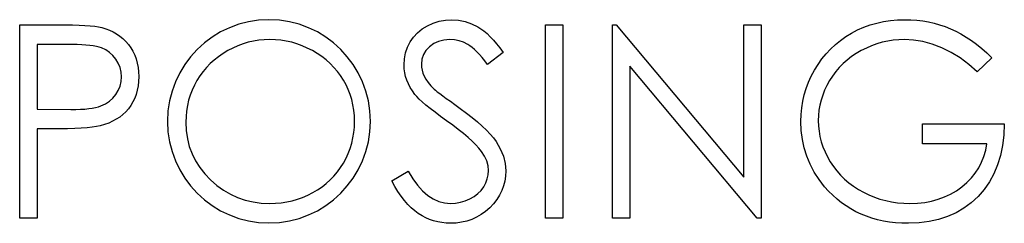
# Model space of a CAD drawing. Header units: inches. Extents: x 7.3 to 43.3, y -43.5 to -20.4.
# Tile 40 of 136: x 16.521 to 17.223, y -31.889 to -31.744. Entities that reach past the tile are written whole.
import ezdxf

# ---------------------------------------------------------------- set-up
doc = ezdxf.new("R2010")
doc.units = ezdxf.units.IN
doc.header["$LTSCALE"] = 0.5
doc.header["$MEASUREMENT"] = 0

msp = doc.modelspace()

# ---------------------------------------------------------------- linework, layer by layer
at = {"color": 7, "linetype": 'Continuous'}
for p, q in [((16.52145, -31.74803), (16.54847, -31.74803)), ((16.52145, -31.88582), (16.52145, -31.74803)), ((16.54847, -31.74803), (16.54847, -31.74803)), ((16.54847, -31.74803), (16.55405, -31.74805)), ((16.55405, -31.74805), (16.55916, -31.74816)), ((16.55916, -31.74816), (16.56379, -31.74833)), ((16.56379, -31.74833), (16.56796, -31.74855)), ((16.56796, -31.74855), (16.57163, -31.74883)), ((16.57163, -31.74883), (16.57486, -31.74919)), ((16.57486, -31.74919), (16.5776, -31.7496)), ((16.5776, -31.7496), (16.57986, -31.7501)), ((16.80822, -31.75106), (16.81195, -31.74874)), ((16.81195, -31.74874), (16.816, -31.74689)), ((16.816, -31.74689), (16.82026, -31.74554)), ((16.82026, -31.74554), (16.82464, -31.74477)), ((16.82464, -31.74477), (16.82923, -31.74449)), ((16.82923, -31.74449), (16.82923, -31.74449)), ((16.82923, -31.74449), (16.83408, -31.7448)), ((16.83408, -31.7448), (16.8388, -31.74574)), ((16.8388, -31.74574), (16.84333, -31.74731)), ((16.84333, -31.74731), (16.84772, -31.74949)), ((16.84772, -31.74949), (16.8499, -31.75087)), ((16.89597, -31.88582), (16.89597, -31.74803)), ((16.89598, -31.74803), (16.90834, -31.74803)), ((16.90834, -31.74803), (16.90834, -31.74803)), ((16.90834, -31.74803), (16.90834, -31.88582)), ((16.94368, -31.88582), (16.94367, -31.74803)), ((16.94367, -31.74803), (16.94367, -31.74803)), ((16.94367, -31.74803), (16.94626, -31.74803)), ((16.94626, -31.74803), (16.94626, -31.74803)), ((16.94626, -31.74803), (17.0373, -31.85648)), ((17.0373, -31.85648), (17.0373, -31.74803)), ((17.0373, -31.74803), (17.0373, -31.74803)), ((17.0373, -31.74803), (17.04967, -31.74803)), ((17.04967, -31.74803), (17.04967, -31.74803)), ((17.04967, -31.74803), (17.04967, -31.88582)), ((17.1227, -31.74985), (17.12726, -31.74822)), ((17.12726, -31.74822), (17.13195, -31.74687)), ((17.13195, -31.74687), (17.13675, -31.74585)), ((17.13675, -31.74585), (17.14172, -31.7451)), ((17.14172, -31.7451), (17.1468, -31.74463)), ((17.1468, -31.74463), (17.15205, -31.74449)), ((17.15205, -31.74449), (17.15205, -31.74449)), ((17.15205, -31.74449), (17.15632, -31.7446)), ((17.15632, -31.7446), (17.16052, -31.74491)), ((17.16052, -31.74491), (17.16466, -31.7454)), ((17.16466, -31.7454), (17.16875, -31.74609)), ((17.16875, -31.74609), (17.17275, -31.74701)), ((17.17275, -31.74701), (17.1767, -31.74811)), ((17.1767, -31.74811), (17.18059, -31.74941)), ((17.18059, -31.74941), (17.1844, -31.75092)), ((16.57986, -31.7501), (16.57986, -31.7501)), ((16.57986, -31.7501), (16.5827, -31.75092)), ((16.5827, -31.75092), (16.58541, -31.75195)), ((16.58541, -31.75195), (16.58797, -31.75316)), ((16.58797, -31.75316), (16.59043, -31.75457)), ((16.59043, -31.75457), (16.59272, -31.75617)), ((16.59272, -31.75617), (16.5949, -31.75796)), ((16.80206, -31.75686), (16.80491, -31.75374)), ((16.80491, -31.75374), (16.80822, -31.75106)), ((16.8499, -31.75087), (16.85208, -31.7525)), ((16.85208, -31.7525), (16.85432, -31.7544)), ((16.85432, -31.7544), (16.85658, -31.75656)), ((16.85658, -31.75656), (16.85887, -31.75898)), ((17.10609, -31.75923), (17.10995, -31.7565)), ((17.10995, -31.7565), (17.11404, -31.75402)), ((17.11404, -31.75402), (17.11831, -31.75178)), ((17.11831, -31.75178), (17.1227, -31.74985)), ((17.1844, -31.75092), (17.18818, -31.75266)), ((17.18818, -31.75266), (17.19193, -31.75462)), ((17.19193, -31.75462), (17.19566, -31.75683)), ((16.53382, -31.76216), (16.53382, -31.80809)), ((16.55902, -31.76216), (16.53382, -31.76216)), ((16.5625, -31.76219), (16.55902, -31.76216)), ((16.55902, -31.76216), (16.55902, -31.76216)), ((16.56573, -31.7623), (16.5625, -31.76219)), ((16.56868, -31.76249), (16.56573, -31.7623)), ((16.57141, -31.76277), (16.56868, -31.76249)), ((16.57387, -31.7631), (16.57141, -31.76277)), ((16.5761, -31.76351), (16.57387, -31.7631)), ((16.57806, -31.76401), (16.5761, -31.76351)), ((16.5949, -31.75796), (16.59695, -31.75995)), ((16.59695, -31.75995), (16.59885, -31.76213)), ((16.59885, -31.76213), (16.60059, -31.76448)), ((16.67688, -31.76307), (16.6733, -31.76467)), ((16.68056, -31.76172), (16.67688, -31.76307)), ((16.68425, -31.76059), (16.68056, -31.76172)), ((16.68801, -31.75973), (16.68425, -31.76059)), ((16.69182, -31.75912), (16.68801, -31.75973)), ((16.69568, -31.75874), (16.69182, -31.75912)), ((16.69961, -31.75863), (16.69568, -31.75874)), ((16.70358, -31.75874), (16.6996, -31.75863)), ((16.7075, -31.75912), (16.70358, -31.75874)), ((16.71136, -31.75973), (16.7075, -31.75912)), ((16.7152, -31.76059), (16.71136, -31.75973)), ((16.71895, -31.76172), (16.7152, -31.76059)), ((16.72265, -31.76307), (16.71895, -31.76172)), ((16.72632, -31.76467), (16.72265, -31.76307)), ((16.79773, -31.76412), (16.79964, -31.76034)), ((16.79964, -31.76034), (16.80206, -31.75686)), ((16.8133, -31.76368), (16.81081, -31.76633)), ((16.81634, -31.76147), (16.8133, -31.76368)), ((16.81976, -31.7599), (16.81634, -31.76147)), ((16.8236, -31.75893), (16.81976, -31.7599)), ((16.82785, -31.75863), (16.8236, -31.75893)), ((16.83124, -31.75885), (16.82785, -31.75863)), ((16.82785, -31.75863), (16.82785, -31.75863)), ((16.8345, -31.75948), (16.83124, -31.75885)), ((16.83762, -31.76056), (16.8345, -31.75948)), ((16.8406, -31.76208), (16.83762, -31.76056)), ((16.84209, -31.76304), (16.8406, -31.76208)), ((16.84369, -31.76426), (16.84209, -31.76304)), ((16.85887, -31.75898), (16.86119, -31.76166)), ((16.86119, -31.76166), (16.86356, -31.76462)), ((17.09902, -31.76536), (17.10244, -31.76219)), ((17.10244, -31.76219), (17.10609, -31.75923)), ((17.12831, -31.76304), (17.12458, -31.76464)), ((17.13206, -31.76169), (17.12831, -31.76304)), ((17.1359, -31.76059), (17.13206, -31.76169)), ((17.13976, -31.75973), (17.1359, -31.76059)), ((17.14365, -31.75912), (17.13976, -31.75973)), ((17.14763, -31.75874), (17.14365, -31.75912)), ((17.15163, -31.75863), (17.14763, -31.75874)), ((17.15815, -31.75898), (17.15163, -31.75863)), ((17.15163, -31.75863), (17.15163, -31.75863)), ((17.16477, -31.76009), (17.15815, -31.75898)), ((17.17145, -31.76191), (17.16477, -31.76009)), ((17.17824, -31.76448), (17.17145, -31.76191)), ((17.19566, -31.75683), (17.19936, -31.75929)), ((17.19936, -31.75929), (17.20306, -31.76199)), ((17.20306, -31.76199), (17.2067, -31.76495)), ((16.57978, -31.76456), (16.57806, -31.76401)), ((16.58278, -31.76594), (16.57978, -31.76456)), ((16.58552, -31.76776), (16.58278, -31.76594)), ((16.58789, -31.76997), (16.58552, -31.76776)), ((16.58999, -31.77259), (16.58789, -31.76997)), ((16.60059, -31.76448), (16.60208, -31.76696)), ((16.60208, -31.76696), (16.60335, -31.76961)), ((16.60335, -31.76961), (16.6044, -31.77237)), ((16.66308, -31.7708), (16.66005, -31.7732)), ((16.66631, -31.76856), (16.66308, -31.7708)), ((16.66973, -31.76652), (16.66631, -31.76856)), ((16.6733, -31.76467), (16.66973, -31.76652)), ((16.72991, -31.76652), (16.72632, -31.76467)), ((16.73339, -31.76856), (16.72991, -31.76652)), ((16.73664, -31.77077), (16.73339, -31.76856)), ((16.73974, -31.77315), (16.73664, -31.77077)), ((16.79555, -31.77229), (16.79638, -31.76809)), ((16.79638, -31.76809), (16.79773, -31.76412)), ((16.80905, -31.76928), (16.808, -31.77254)), ((16.81081, -31.76633), (16.80905, -31.76928)), ((16.84535, -31.76569), (16.84369, -31.76426)), ((16.84706, -31.76735), (16.84535, -31.76569)), ((16.84888, -31.76923), (16.84706, -31.76735)), ((16.85076, -31.77135), (16.84888, -31.76923)), ((16.86594, -31.76782), (16.85476, -31.77629)), ((16.86356, -31.76462), (16.86594, -31.76782)), ((16.86594, -31.76782), (16.86594, -31.76782)), ((17.09284, -31.77243), (17.09582, -31.76878)), ((17.09582, -31.76878), (17.09902, -31.76536)), ((17.11404, -31.77077), (17.11089, -31.77317)), ((17.11738, -31.76854), (17.11404, -31.77077)), ((17.12091, -31.76649), (17.11738, -31.76854)), ((17.12458, -31.76464), (17.12091, -31.76649)), ((17.18495, -31.76774), (17.17824, -31.76448)), ((17.19135, -31.77165), (17.18495, -31.76774)), ((17.2067, -31.76495), (17.21034, -31.76812)), ((17.21034, -31.76812), (17.21396, -31.77154)), ((16.5917, -31.77549), (16.58999, -31.77259)), ((16.59291, -31.77853), (16.5917, -31.77549)), ((16.6044, -31.77237), (16.6052, -31.77533)), ((16.6052, -31.77533), (16.60578, -31.77839)), ((16.6572, -31.77577), (16.65455, -31.7785)), ((16.66005, -31.7732), (16.6572, -31.77577)), ((16.74261, -31.77568), (16.73974, -31.77315)), ((16.74526, -31.77839), (16.74261, -31.77568)), ((16.79527, -31.77665), (16.79555, -31.77229)), ((16.79538, -31.77944), (16.79527, -31.77665)), ((16.79527, -31.77665), (16.79527, -31.77665)), ((16.808, -31.77254), (16.80764, -31.77607)), ((16.80764, -31.77607), (16.80764, -31.77607)), ((16.80764, -31.77607), (16.80775, -31.77828)), ((16.85272, -31.7737), (16.85076, -31.77135)), ((16.85476, -31.77629), (16.85272, -31.7737)), ((16.85476, -31.77629), (16.85476, -31.77629)), ((17.04685, -31.88582), (16.95604, -31.77762)), ((16.95604, -31.77762), (16.95604, -31.77762)), ((16.95604, -31.77762), (16.95604, -31.88582)), ((17.08756, -31.7804), (17.0901, -31.77629)), ((17.0901, -31.77629), (17.09284, -31.77243)), ((17.10796, -31.77577), (17.10526, -31.77853)), ((17.11089, -31.77317), (17.10796, -31.77577)), ((17.19751, -31.77629), (17.19135, -31.77165)), ((17.20336, -31.78159), (17.19751, -31.77629)), ((17.21396, -31.77154), (17.20336, -31.78159)), ((16.59363, -31.78173), (16.59291, -31.77853)), ((16.59388, -31.78504), (16.59363, -31.78173)), ((16.60578, -31.77839), (16.60614, -31.78162)), ((16.60614, -31.78162), (16.60625, -31.78499)), ((16.64981, -31.78449), (16.64773, -31.78775)), ((16.65207, -31.7814), (16.64981, -31.78449)), ((16.65455, -31.7785), (16.65207, -31.7814)), ((16.74774, -31.78126), (16.74526, -31.77839)), ((16.75, -31.7843), (16.74774, -31.78126)), ((16.75208, -31.7875), (16.75, -31.7843)), ((16.79574, -31.7822), (16.79538, -31.77944)), ((16.79635, -31.7849), (16.79574, -31.7822)), ((16.80775, -31.77828), (16.80814, -31.78046)), ((16.80814, -31.78046), (16.80872, -31.78261)), ((16.80872, -31.78261), (16.80957, -31.78474)), ((16.80957, -31.78474), (16.81076, -31.78689)), ((17.08334, -31.78902), (17.0853, -31.78466)), ((17.0853, -31.78466), (17.08756, -31.7804)), ((17.1004, -31.78457), (17.0983, -31.78786)), ((17.10272, -31.78145), (17.1004, -31.78457)), ((17.10526, -31.77853), (17.10272, -31.78145)), ((17.20336, -31.78159), (17.20336, -31.78159)), ((16.5917, -31.79476), (16.59291, -31.79169)), ((16.59291, -31.79169), (16.59363, -31.78844)), ((16.59363, -31.78844), (16.59388, -31.78504)), ((16.59388, -31.78504), (16.59388, -31.78504)), ((16.60578, -31.79161), (16.60523, -31.7947)), ((16.60614, -31.78838), (16.60578, -31.79161)), ((16.60625, -31.78499), (16.60614, -31.78838)), ((16.60625, -31.78499), (16.60625, -31.78499)), ((16.64589, -31.79112), (16.64426, -31.79459)), ((16.64773, -31.78775), (16.64589, -31.79112)), ((16.75392, -31.79084), (16.75208, -31.7875)), ((16.75553, -31.79426), (16.75392, -31.79084)), ((16.79721, -31.78753), (16.79635, -31.7849)), ((16.79828, -31.79015), (16.79721, -31.78753)), ((16.79961, -31.79269), (16.79828, -31.79015)), ((16.81076, -31.78689), (16.81233, -31.78913)), ((16.81233, -31.78913), (16.81432, -31.79145)), ((16.81432, -31.79145), (16.81672, -31.79388)), ((17.08169, -31.79343), (17.08334, -31.78902)), ((17.09643, -31.79125), (17.0948, -31.79468)), ((17.0983, -31.78786), (17.09643, -31.79125)), ((16.58786, -31.80031), (16.58999, -31.79768)), ((16.58999, -31.79768), (16.5917, -31.79476)), ((16.60443, -31.79763), (16.60338, -31.80042)), ((16.60523, -31.7947), (16.60443, -31.79763)), ((16.6429, -31.79818), (16.6418, -31.80185)), ((16.64426, -31.79459), (16.6429, -31.79818)), ((16.75688, -31.79777), (16.75553, -31.79426)), ((16.75798, -31.80138), (16.75688, -31.79777)), ((16.80118, -31.79517), (16.79961, -31.79269)), ((16.80298, -31.79763), (16.80118, -31.79517)), ((16.8043, -31.79918), (16.80298, -31.79763)), ((16.80298, -31.79763), (16.80298, -31.79763)), ((16.81672, -31.79388), (16.81672, -31.79388)), ((16.81672, -31.79388), (16.81763, -31.79468)), ((16.81763, -31.79468), (16.81893, -31.79572)), ((16.81893, -31.79572), (16.82064, -31.79702)), ((16.82064, -31.79702), (16.82277, -31.79862)), ((16.82277, -31.79862), (16.82528, -31.80047)), ((17.07928, -31.80254), (17.08033, -31.79796)), ((17.08033, -31.79796), (17.08169, -31.79343)), ((17.09342, -31.79818), (17.09231, -31.80171)), ((17.0948, -31.79468), (17.09342, -31.79818)), ((16.57751, -31.80646), (16.57933, -31.80588)), ((16.57933, -31.80588), (16.58254, -31.80442)), ((16.58254, -31.80442), (16.58541, -31.80257)), ((16.58541, -31.80257), (16.58786, -31.80031)), ((16.60064, -31.80552), (16.59893, -31.80784)), ((16.60213, -31.80304), (16.60064, -31.80552)), ((16.60338, -31.80042), (16.60213, -31.80304)), ((16.64092, -31.80561), (16.64031, -31.80947)), ((16.6418, -31.80185), (16.64092, -31.80561)), ((16.75884, -31.80511), (16.75798, -31.80138)), ((16.75945, -31.80892), (16.75884, -31.80511)), ((16.80604, -31.80097), (16.8043, -31.79918)), ((16.80822, -31.80296), (16.80604, -31.80097)), ((16.81084, -31.80519), (16.80822, -31.80296)), ((16.81388, -31.80765), (16.81084, -31.80519)), ((16.82528, -31.80047), (16.8282, -31.80257)), ((16.8282, -31.80257), (16.83152, -31.80494)), ((16.83152, -31.80494), (16.83524, -31.80759)), ((17.07854, -31.80724), (17.07928, -31.80254)), ((17.09143, -31.80528), (17.09079, -31.80892)), ((17.09231, -31.80171), (17.09143, -31.80528)), ((16.53382, -31.80809), (16.53382, -31.80809)), ((16.53382, -31.80809), (16.55794, -31.80839)), ((16.55794, -31.80839), (16.56147, -31.80837)), ((16.55794, -31.80839), (16.55794, -31.80839)), ((16.56147, -31.80837), (16.56476, -31.80823)), ((16.56476, -31.80823), (16.5678, -31.80804)), ((16.5678, -31.80804), (16.57061, -31.80776)), ((16.57061, -31.80776), (16.57315, -31.8074)), ((16.57315, -31.8074), (16.57547, -31.80699)), ((16.57547, -31.80699), (16.57751, -31.80646)), ((16.59493, -31.81198), (16.59267, -31.81378)), ((16.59703, -31.81), (16.59493, -31.81198)), ((16.59893, -31.80784), (16.59703, -31.81)), ((16.64031, -31.80947), (16.63992, -31.81342)), ((16.75983, -31.81284), (16.75945, -31.80892)), ((16.75994, -31.81684), (16.75983, -31.81284)), ((16.81733, -31.81033), (16.81388, -31.80765)), ((16.82122, -31.81325), (16.81733, -31.81033)), ((16.83524, -31.80759), (16.83524, -31.80759)), ((16.83524, -31.80759), (16.83972, -31.81088)), ((16.83972, -31.81088), (16.84383, -31.81405)), ((17.07793, -31.81687), (17.07807, -31.81201)), ((17.07807, -31.81201), (17.07854, -31.80724)), ((17.09044, -31.81259), (17.0903, -31.81632)), ((17.09079, -31.80892), (17.09044, -31.81259)), ((16.58187, -31.81908), (16.57875, -31.81996)), ((16.58483, -31.81803), (16.58187, -31.81908)), ((16.58762, -31.81679), (16.58483, -31.81803)), ((16.59024, -31.81538), (16.58762, -31.81679)), ((16.59267, -31.81378), (16.59024, -31.81538)), ((16.63992, -31.81342), (16.63981, -31.81748)), ((16.63981, -31.81748), (16.63981, -31.81748)), ((16.63981, -31.81748), (16.64009, -31.82344)), ((16.75983, -31.82087), (16.75994, -31.81684)), ((16.75994, -31.81684), (16.75994, -31.81684)), ((16.82555, -31.81637), (16.82122, -31.81325)), ((16.82989, -31.81952), (16.82555, -31.81637)), ((16.82555, -31.81637), (16.82555, -31.81637)), ((16.83389, -31.82256), (16.82989, -31.81952)), ((16.84383, -31.81405), (16.84755, -31.81714)), ((16.84755, -31.81714), (16.85092, -31.82015)), ((17.07821, -31.82336), (17.07793, -31.81687)), ((17.07793, -31.81687), (17.07793, -31.81687)), ((17.0903, -31.81632), (17.0903, -31.81632)), ((17.0903, -31.81632), (17.09044, -31.82013)), ((17.16449, -31.83282), (17.16449, -31.81869)), ((17.16449, -31.81869), (17.16449, -31.81869)), ((17.16449, -31.81869), (17.22279, -31.81869)), ((17.22279, -31.81869), (17.22246, -31.82659)), ((17.22279, -31.81869), (17.22279, -31.81869)), ((16.54367, -31.82222), (16.53382, -31.82222)), ((16.53382, -31.82222), (16.53382, -31.82222)), ((16.53382, -31.82222), (16.53382, -31.88582)), ((16.54985, -31.8222), (16.54367, -31.82222)), ((16.54367, -31.82222), (16.54367, -31.82222)), ((16.55551, -31.82209), (16.54985, -31.8222)), ((16.56065, -31.82189), (16.55551, -31.82209)), ((16.56528, -31.82164), (16.56065, -31.82189)), ((16.56942, -31.82134), (16.56528, -31.82164)), ((16.57304, -31.82095), (16.56942, -31.82134)), ((16.57616, -31.82048), (16.57304, -31.82095)), ((16.57875, -31.81996), (16.57616, -31.82048)), ((16.57875, -31.81996), (16.57875, -31.81996)), ((16.64009, -31.82344), (16.64092, -31.82915)), ((16.75884, -31.82866), (16.75945, -31.82482)), ((16.75945, -31.82482), (16.75983, -31.82087)), ((16.83751, -31.82548), (16.83389, -31.82256)), ((16.84079, -31.82827), (16.83751, -31.82548)), ((16.85092, -31.82015), (16.85393, -31.82305)), ((16.85393, -31.82305), (16.85658, -31.82587)), ((16.85658, -31.82587), (16.85887, -31.8286)), ((17.07898, -31.82965), (17.07821, -31.82336)), ((17.09044, -31.82013), (17.09082, -31.82391)), ((17.09082, -31.82391), (17.09151, -31.82763)), ((17.22246, -31.82659), (17.22155, -31.83409)), ((16.64092, -31.82915), (16.64227, -31.83462)), ((16.75688, -31.83608), (16.75798, -31.83241)), ((16.75798, -31.83241), (16.75884, -31.82866)), ((16.84372, -31.83097), (16.84079, -31.82827)), ((16.84631, -31.83354), (16.84372, -31.83097)), ((16.84852, -31.836), (16.84631, -31.83354)), ((16.85887, -31.8286), (16.86078, -31.83125)), ((16.86078, -31.83125), (16.86381, -31.83644)), ((17.08031, -31.83575), (17.07898, -31.82965)), ((17.09151, -31.82763), (17.09245, -31.83131)), ((17.09245, -31.83131), (17.09364, -31.83495)), ((17.21043, -31.83282), (17.16449, -31.83282)), ((17.16449, -31.83282), (17.16449, -31.83282)), ((17.20954, -31.83741), (17.21043, -31.83282)), ((17.21043, -31.83282), (17.21043, -31.83282)), ((16.64227, -31.83462), (16.6442, -31.83986)), ((16.6442, -31.83986), (16.64666, -31.84489)), ((16.75392, -31.84312), (16.75553, -31.83964)), ((16.75553, -31.83964), (16.75688, -31.83608)), ((16.8504, -31.83834), (16.84852, -31.836)), ((16.85255, -31.84168), (16.8504, -31.83834)), ((16.8504, -31.83834), (16.8504, -31.83834)), ((16.86381, -31.83644), (16.86597, -31.84163)), ((17.08215, -31.84166), (17.08031, -31.83575)), ((17.09364, -31.83495), (17.0951, -31.83854)), ((17.0951, -31.83854), (17.09684, -31.84207)), ((17.20827, -31.84179), (17.20954, -31.83741)), ((17.22155, -31.83409), (17.22006, -31.84116)), ((16.64666, -31.84489), (16.64967, -31.84966)), ((16.75, -31.84977), (16.75208, -31.84651)), ((16.75208, -31.84651), (16.75392, -31.84312)), ((16.8541, -31.84502), (16.85255, -31.84168)), ((16.85504, -31.84845), (16.8541, -31.84502)), ((16.86597, -31.84163), (16.86726, -31.84685)), ((16.86726, -31.84685), (16.86771, -31.85206)), ((17.08453, -31.84737), (17.08215, -31.84166)), ((17.08743, -31.85286), (17.08453, -31.84737)), ((17.09684, -31.84207), (17.09885, -31.84555)), ((17.09885, -31.84555), (17.10109, -31.84892)), ((17.20457, -31.84988), (17.20662, -31.84593)), ((17.20662, -31.84593), (17.20827, -31.84179)), ((17.21802, -31.84781), (17.2154, -31.85405)), ((17.22006, -31.84116), (17.21802, -31.84781)), ((16.64967, -31.84966), (16.65323, -31.85419)), ((16.65323, -31.85419), (16.65734, -31.85849)), ((16.74531, -31.85573), (16.74777, -31.85284)), ((16.74777, -31.85284), (16.75, -31.84977)), ((16.78644, -31.85924), (16.79809, -31.85226)), ((16.79809, -31.85226), (16.79809, -31.85226)), ((16.79809, -31.85226), (16.80143, -31.85764)), ((16.85451, -31.85778), (16.85512, -31.85488)), ((16.85534, -31.85187), (16.85504, -31.84845)), ((16.85512, -31.85488), (16.85534, -31.85187)), ((16.85534, -31.85187), (16.85534, -31.85187)), ((16.86771, -31.85206), (16.86754, -31.85576)), ((16.86771, -31.85206), (16.86771, -31.85206)), ((17.09088, -31.85819), (17.08743, -31.85286)), ((17.10109, -31.84892), (17.10355, -31.85209)), ((17.10355, -31.85209), (17.1062, -31.8551)), ((17.19933, -31.85709), (17.20215, -31.85358)), ((17.20215, -31.85358), (17.20457, -31.84988)), ((17.2154, -31.85405), (17.21219, -31.85987)), ((16.65734, -31.85849), (16.66184, -31.86241)), ((16.73681, -31.86335), (16.73982, -31.86098)), ((16.73982, -31.86098), (16.74266, -31.85844)), ((16.74266, -31.85844), (16.74531, -31.85573)), ((16.78865, -31.86316), (16.78644, -31.85924)), ((16.80143, -31.85764), (16.80488, -31.8623)), ((16.85197, -31.86338), (16.85343, -31.86062)), ((16.85343, -31.86062), (16.85451, -31.85778)), ((16.86699, -31.85935), (16.8661, -31.8628)), ((16.86754, -31.85576), (16.86699, -31.85935)), ((17.0373, -31.85648), (17.0373, -31.85648)), ((17.09482, -31.8633), (17.09088, -31.85819)), ((17.1062, -31.8551), (17.10904, -31.85789)), ((17.10904, -31.85789), (17.1121, -31.86054)), ((17.1121, -31.86054), (17.11536, -31.86297)), ((17.19254, -31.86344), (17.19613, -31.86037)), ((17.19613, -31.86037), (17.19933, -31.85709)), ((17.21219, -31.85987), (17.20841, -31.86526)), ((16.66184, -31.86241), (16.66656, -31.86581)), ((16.66656, -31.86581), (16.6715, -31.86868)), ((16.6715, -31.86868), (16.67666, -31.87103)), ((16.7266, -31.86934), (16.73016, -31.86755)), ((16.73016, -31.86755), (16.73358, -31.86553)), ((16.73358, -31.86553), (16.73681, -31.86335)), ((16.79089, -31.86678), (16.78865, -31.86316)), ((16.79318, -31.87012), (16.79089, -31.86678)), ((16.80488, -31.8623), (16.80847, -31.86625)), ((16.80847, -31.86625), (16.81219, -31.86948)), ((16.84518, -31.87028), (16.84783, -31.86824)), ((16.84783, -31.86824), (16.85009, -31.86595)), ((16.85009, -31.86595), (16.85197, -31.86338)), ((16.86483, -31.86614), (16.86323, -31.86937)), ((16.8661, -31.8628), (16.86483, -31.86614)), ((17.09764, -31.86644), (17.09482, -31.8633)), ((17.09482, -31.8633), (17.09482, -31.8633)), ((17.10057, -31.8694), (17.09764, -31.86644)), ((17.11536, -31.86297), (17.11884, -31.86523)), ((17.11884, -31.86523), (17.12251, -31.8673)), ((17.12251, -31.8673), (17.12632, -31.86915)), ((17.18026, -31.87061), (17.18456, -31.8686)), ((17.18456, -31.8686), (17.18865, -31.8662)), ((17.18865, -31.8662), (17.19254, -31.86344)), ((17.20841, -31.86526), (17.20408, -31.87025)), ((16.67666, -31.87103), (16.68207, -31.87288)), ((16.68207, -31.87288), (16.68768, -31.87417)), ((16.68768, -31.87417), (16.69353, -31.87497)), ((16.69353, -31.87497), (16.6996, -31.87522)), ((16.6996, -31.87522), (16.70369, -31.87511)), ((16.6996, -31.87522), (16.6996, -31.87522)), ((16.70369, -31.87511), (16.70769, -31.87475)), ((16.70769, -31.87475), (16.71164, -31.87415)), ((16.71164, -31.87415), (16.7155, -31.87329)), ((16.7155, -31.87329), (16.71928, -31.87221)), ((16.71928, -31.87221), (16.72298, -31.87092)), ((16.72298, -31.87092), (16.7266, -31.86934)), ((16.79552, -31.87315), (16.79318, -31.87012)), ((16.79792, -31.87591), (16.79552, -31.87315)), ((16.80038, -31.87837), (16.79792, -31.87591)), ((16.81219, -31.86948), (16.81603, -31.87199)), ((16.81603, -31.87199), (16.82001, -31.87379)), ((16.82001, -31.87379), (16.82412, -31.87486)), ((16.82412, -31.87486), (16.82834, -31.87522)), ((16.82834, -31.87522), (16.83196, -31.87503)), ((16.82834, -31.87522), (16.82834, -31.87522)), ((16.83196, -31.87503), (16.83546, -31.87442)), ((16.83546, -31.87442), (16.83886, -31.87343)), ((16.83886, -31.87343), (16.84214, -31.87202)), ((16.84214, -31.87202), (16.84518, -31.87028)), ((16.85893, -31.87542), (16.85622, -31.87826)), ((16.86125, -31.87246), (16.85893, -31.87542)), ((16.86323, -31.86937), (16.86125, -31.87246)), ((17.10363, -31.87216), (17.10057, -31.8694)), ((17.1068, -31.8747), (17.10363, -31.87216)), ((17.11012, -31.87704), (17.1068, -31.8747)), ((17.12632, -31.86915), (17.13024, -31.87078)), ((17.13024, -31.87078), (17.13424, -31.87213)), ((17.13424, -31.87213), (17.13833, -31.87323)), ((17.13833, -31.87323), (17.14252, -31.87412)), ((17.14252, -31.87412), (17.1468, -31.87473)), ((17.1468, -31.87473), (17.15116, -31.87511)), ((17.15116, -31.87511), (17.15561, -31.87522)), ((17.15561, -31.87522), (17.16096, -31.87503)), ((17.15561, -31.87522), (17.15561, -31.87522)), ((17.16096, -31.87503), (17.1661, -31.87448)), ((17.1661, -31.87448), (17.17104, -31.87357)), ((17.17104, -31.87357), (17.17576, -31.87227)), ((17.17576, -31.87227), (17.18026, -31.87061)), ((17.19925, -31.87473), (17.19403, -31.87862)), ((17.20408, -31.87025), (17.19925, -31.87473)), ((16.80287, -31.88055), (16.80038, -31.87837)), ((16.8054, -31.88243), (16.80287, -31.88055)), ((16.80803, -31.88406), (16.8054, -31.88243)), ((16.85327, -31.88085), (16.85018, -31.88312)), ((16.85622, -31.87826), (16.85327, -31.88085)), ((17.11354, -31.87917), (17.11012, -31.87704)), ((17.11707, -31.8811), (17.11354, -31.87917)), ((17.12074, -31.88284), (17.11707, -31.8811)), ((17.12455, -31.88436), (17.12074, -31.88284)), ((17.18843, -31.8819), (17.18244, -31.88458)), ((17.19403, -31.87862), (17.18843, -31.8819)), ((16.53382, -31.88582), (16.52145, -31.88582)), ((16.52145, -31.88582), (16.52145, -31.88582)), ((16.53382, -31.88582), (16.53382, -31.88582)), ((16.8107, -31.88546), (16.80803, -31.88406)), ((16.81346, -31.88665), (16.8107, -31.88546)), ((16.81628, -31.88762), (16.81346, -31.88665)), ((16.81918, -31.88839), (16.81628, -31.88762)), ((16.82216, -31.88891), (16.81918, -31.88839)), ((16.82522, -31.88924), (16.82216, -31.88891)), ((16.82834, -31.88935), (16.82522, -31.88924)), ((16.83237, -31.88919), (16.82834, -31.88935)), ((16.82834, -31.88935), (16.82834, -31.88935)), ((16.83624, -31.88866), (16.83237, -31.88919)), ((16.83996, -31.88778), (16.83624, -31.88866)), ((16.84352, -31.88657), (16.83996, -31.88778)), ((16.84692, -31.88502), (16.84352, -31.88657)), ((16.85018, -31.88312), (16.84692, -31.88502)), ((16.90834, -31.88582), (16.89597, -31.88582)), ((16.89597, -31.88582), (16.89597, -31.88582)), ((16.90834, -31.88582), (16.90834, -31.88582)), ((16.95604, -31.88582), (16.94367, -31.88582)), ((16.95604, -31.88582), (16.95604, -31.88582)), ((17.04967, -31.88582), (17.04685, -31.88582)), ((17.04685, -31.88582), (17.04685, -31.88582)), ((17.04967, -31.88582), (17.04967, -31.88582)), ((17.12847, -31.88568), (17.12455, -31.88436)), ((17.1325, -31.88682), (17.12847, -31.88568)), ((17.13667, -31.88773), (17.1325, -31.88682)), ((17.14095, -31.88844), (17.13667, -31.88773)), ((17.14534, -31.88894), (17.14095, -31.88844)), ((17.14987, -31.88924), (17.14534, -31.88894)), ((17.15453, -31.88935), (17.14987, -31.88924)), ((17.16209, -31.88905), (17.15453, -31.88935)), ((17.15453, -31.88935), (17.15453, -31.88935)), ((17.16927, -31.88817), (17.16209, -31.88905)), ((17.17603, -31.88668), (17.16927, -31.88817)), ((17.18244, -31.88458), (17.17603, -31.88668))]:
    msp.add_line(p, q, dxfattribs=at)
msp.add_arc((16.699, -31.81681), 0.07231, 90.0017, 89.9983, dxfattribs=at)

doc.saveas('drawing.dxf')
